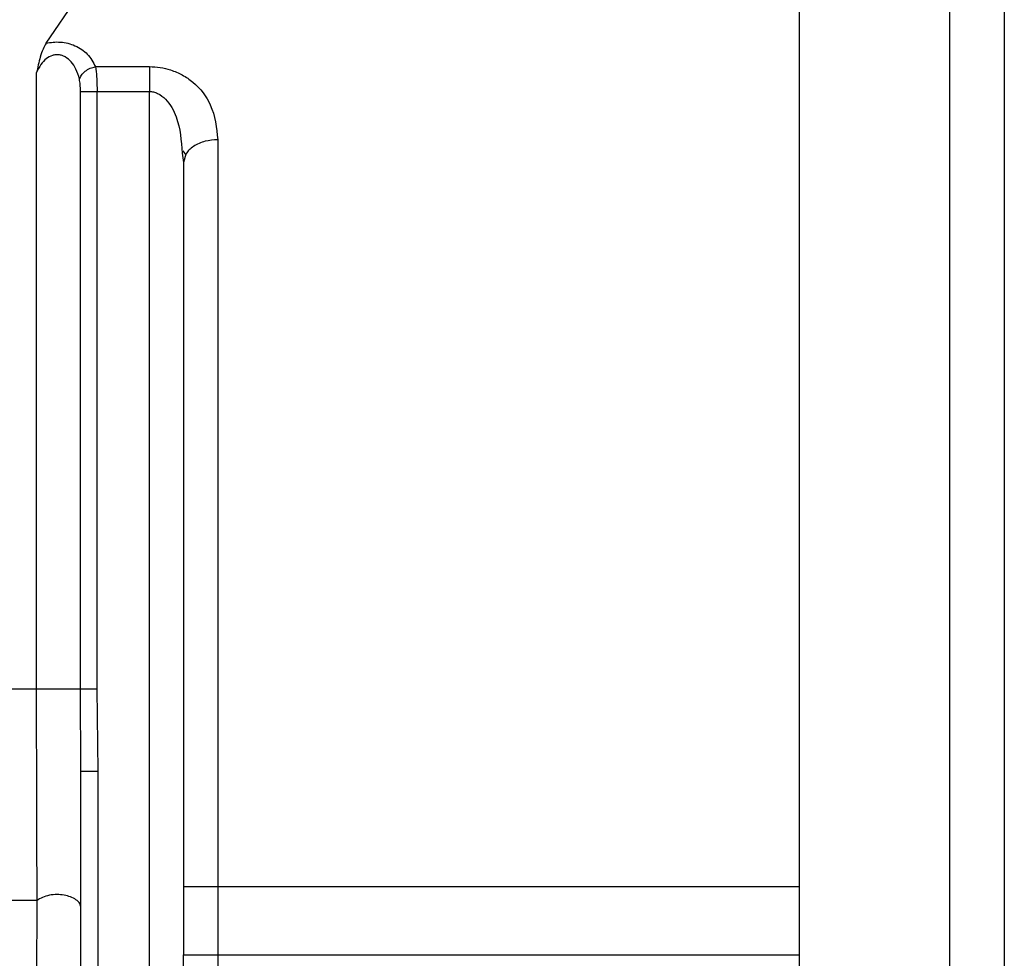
# Model space of a CAD drawing. Header units: inches. Extents: x 170 to 312, y 215 to 248.
# Tile 151 of 256: x 207.3257 to 207.3965, y 223.3781 to 223.4456. Entities that reach past the tile are written whole.
import ezdxf

# ---------------------------------------------------------------- set-up
doc = ezdxf.new("R2010")
doc.units = ezdxf.units.IN
doc.header["$LTSCALE"] = 0.25
doc.header["$MEASUREMENT"] = 0
doc.layers.add('STANDARD MOTOR RH', color=7, linetype='Continuous')

msp = doc.modelspace()

# ---------------------------------------------------------------- linework, layer by layer
at = {"layer": 'STANDARD MOTOR RH'}
for p, q in [((207.327564, 223.443893), (207.329794, 223.44719)), ((207.326884, 223.39744), (207.326884, 223.441784)), ((207.331116, 223.442214), (207.334998, 223.442215)), ((207.330033, 223.39744), (207.330033, 223.440428)), ((207.331232, 223.440428), (207.334998, 223.440428)), ((207.331233, 223.39744), (207.331232, 223.440428)), ((207.334999, 223.34139), (207.334998, 223.440428)), ((207.337629, 223.435892), (207.337427, 223.43617)), ((207.337351, 223.435994), (207.337459, 223.43533)), ((207.337631, 223.435929), (207.337459, 223.43533)), ((207.330077, 223.391542), (207.330033, 223.39744)), ((207.331307, 223.391542), (207.331233, 223.39744)), ((207.330077, 223.34139), (207.330077, 223.391542)), ((207.331308, 223.34139), (207.331307, 223.391542)), ((207.337459, 223.383248), (207.38175, 223.383248)), ((207.337459, 223.383248), (207.337459, 223.378326)), ((207.337459, 223.378326), (207.38175, 223.378326))]:
    msp.add_line(p, q, dxfattribs=at)
at = {"layer": 'STANDARD MOTOR RH', "flags": 128}
for points in [[(207.392577, 223.469371), (207.392577, 223.465301), (207.392577, 223.462181), (207.392577, 223.453479), (207.392577, 223.447988), (207.392577, 223.441813), (207.392577, 223.435019), (207.392577, 223.427678), (207.392577, 223.419867), (207.392577, 223.411668), (207.392577, 223.403169), (207.392577, 223.394459), (207.392577, 223.385631), (207.392577, 223.376778)], [(207.38175, 223.467883), (207.38175, 223.458226), (207.38175, 223.453479), (207.38175, 223.447988), (207.38175, 223.441813), (207.38175, 223.435019), (207.38175, 223.427678), (207.38175, 223.419867), (207.38175, 223.411668), (207.38175, 223.403169), (207.38175, 223.394459), (207.38175, 223.385631), (207.38175, 223.376778)], [(207.339919, 223.436957), (207.339919, 223.431244), (207.339919, 223.425139), (207.339919, 223.418692), (207.339919, 223.411957), (207.339919, 223.404986), (207.33992, 223.39784), (207.33992, 223.390573), (207.33992, 223.383248)], [(207.326884, 223.39744), (207.293304, 223.39744), (207.284919, 223.397439), (207.183034, 223.397439), (207.17493, 223.397439), (207.153953, 223.397439)], [(207.33992, 223.383248), (207.33992, 223.375646), (207.33992, 223.37297), (207.33992, 223.364986), (207.33992, 223.36235)], [(207.326923, 223.382232), (207.302621, 223.382232), (207.294989, 223.382232), (207.222168, 223.382232), (207.21277, 223.382231), (207.156885, 223.382231)]]:
    msp.add_lwpolyline(points, dxfattribs=at)
at = {"layer": 'STANDARD MOTOR RH'}
for points, knots in [([(207.396514, 223.465434), (207.396514, 223.465434), (207.396514, 223.465434), (207.396514, 223.46514), (207.396514, 223.463805), (207.396514, 223.461609), (207.396514, 223.458559), (207.396514, 223.454701), (207.396514, 223.450065), (207.396514, 223.444713), (207.396514, 223.438691), (207.396514, 223.432075), (207.396514, 223.424926), (207.396514, 223.417332), (207.396514, 223.409366), (207.396514, 223.40112), (207.396514, 223.392681), (207.396514, 223.384135), (207.396514, 223.378445), (207.396514, 223.375601)], [0, 0, 0, 0, 0.0000086, 0.0625119, 0.1250052, 0.1875142, 0.2500058, 0.3125075, 0.3750071, 0.4375116, 0.5000036, 0.5625093, 0.6250031, 0.6875077, 0.7500032, 0.8125056, 0.8750014, 0.9375015, 1, 1, 1, 1]), ([(207.327564, 223.443893), (207.327488, 223.443758), (207.327324, 223.443471), (207.32709, 223.442755), (207.326964, 223.442164), (207.326884, 223.441784)], [0, 0, 0, 0, 0.238648, 0.511046, 1, 1, 1, 1]), ([(207.327564, 223.443893), (207.327733, 223.443927), (207.32807, 223.443995), (207.328612, 223.443993), (207.329149, 223.443908), (207.329859, 223.443661), (207.330647, 223.443116), (207.330953, 223.442528), (207.331116, 223.442214)], [0, 0, 0, 0, 0.108359, 0.215323, 0.327747, 0.444417, 0.703958, 1, 1, 1, 1]), ([(207.329965, 223.441321), (207.329894, 223.441566), (207.329766, 223.442003), (207.329416, 223.442551), (207.329048, 223.442871), (207.32872, 223.443018), (207.328482, 223.443071), (207.328243, 223.443072), (207.327921, 223.443006), (207.327531, 223.442787), (207.327142, 223.442355), (207.326976, 223.441988), (207.326884, 223.441784)], [0, 0, 0, 0, 0.175414, 0.313081, 0.432288, 0.483751, 0.531567, 0.5769, 0.623443, 0.726263, 0.847358, 1, 1, 1, 1]), ([(207.329965, 223.441321), (207.330008, 223.441419), (207.330095, 223.441623), (207.330373, 223.441897), (207.330726, 223.442113), (207.330988, 223.442181), (207.331116, 223.442214)], [0, 0, 0, 0, 0.242419, 0.499238, 0.756345, 1, 1, 1, 1]), ([(207.331116, 223.442214), (207.33115, 223.44198), (207.331203, 223.441613), (207.331228, 223.440973), (207.331231, 223.440614), (207.331232, 223.440428)], [0, 0, 0, 0, 0.460429, 0.720484, 1, 1, 1, 1]), ([(207.334998, 223.442215), (207.335257, 223.442203), (207.335781, 223.44218), (207.336592, 223.441978), (207.337401, 223.441632), (207.338513, 223.440862), (207.339668, 223.439328), (207.339828, 223.437816), (207.339919, 223.436957)], [0, 0, 0, 0, 0.080042, 0.161762, 0.263787, 0.372457, 0.643706, 1, 1, 1, 1]), ([(207.334998, 223.442215), (207.334998, 223.442093), (207.334998, 223.441849), (207.334998, 223.441406), (207.334998, 223.440928), (207.334998, 223.440594), (207.334998, 223.440428)], [0, 0, 0, 0, 0.249887, 0.499861, 0.750083, 1, 1, 1, 1]), ([(207.330033, 223.440428), (207.330032, 223.440599), (207.33003, 223.440914), (207.329986, 223.441194), (207.329965, 223.441321)], [0, 0, 0, 0, 0.5453876, 1, 1, 1, 1]), ([(207.330033, 223.440428), (207.330077, 223.440428), (207.330165, 223.440428), (207.330452, 223.440428), (207.330818, 223.440428), (207.331094, 223.440428), (207.331232, 223.440428)], [0, 0, 0, 0, 0.249915, 0.500165, 0.749942, 1, 1, 1, 1]), ([(207.334998, 223.440428), (207.335099, 223.440421), (207.335306, 223.440406), (207.335729, 223.440248), (207.336408, 223.439708), (207.337196, 223.438261), (207.337291, 223.436879), (207.337351, 223.435994)], [0, 0, 0, 0, 0.051334, 0.10556, 0.230668, 0.507125, 1, 1, 1, 1]), ([(207.339919, 223.436957), (207.33961, 223.436935), (207.339134, 223.436902), (207.33856, 223.436699), (207.338169, 223.436488), (207.337843, 223.436229), (207.337701, 223.436028), (207.337631, 223.435929)], [0, 0, 0, 0, 0.314806, 0.484263, 0.65754, 0.830433, 1, 1, 1, 1]), ([(207.337459, 223.435329), (207.337459, 223.431609), (207.337459, 223.424167), (207.337459, 223.411218), (207.337459, 223.39748), (207.337459, 223.387992), (207.337459, 223.383248)], [0, 0, 0, 0, 0.250004, 0.5, 0.750002, 1, 1, 1, 1]), ([(207.326923, 223.382232), (207.326912, 223.384587), (207.32689, 223.38929), (207.326886, 223.394725), (207.326884, 223.39744)], [0, 0, 0, 0, 0.500572, 1, 1, 1, 1]), ([(207.330033, 223.39744), (207.329981, 223.39744), (207.329876, 223.39744), (207.329549, 223.39744), (207.329126, 223.39744), (207.328635, 223.39744), (207.32812, 223.39744), (207.327626, 223.39744), (207.327188, 223.39744), (207.326985, 223.39744), (207.326884, 223.39744)], [0, 0, 0, 0, 0.124981, 0.250102, 0.375057, 0.500073, 0.625083, 0.750022, 0.875055, 1, 1, 1, 1]), ([(207.331233, 223.39744), (207.331095, 223.39744), (207.330819, 223.39744), (207.330453, 223.39744), (207.330166, 223.39744), (207.330077, 223.39744), (207.330033, 223.39744)], [0, 0, 0, 0, 0.250015, 0.499833, 0.750083, 1, 1, 1, 1]), ([(207.330077, 223.391542), (207.330096, 223.391542), (207.330132, 223.391542), (207.330417, 223.391542), (207.330824, 223.391542), (207.331146, 223.391542), (207.331307, 223.391542)], [0, 0, 0, 0, 0.250368, 0.50019, 0.750022, 1, 1, 1, 1]), ([(207.326717, 223.341438), (207.326717, 223.341547), (207.326718, 223.341771), (207.32673, 223.343627), (207.326746, 223.346723), (207.326776, 223.351899), (207.326815, 223.359558), (207.326868, 223.370012), (207.326904, 223.377991), (207.326923, 223.382232)], [0, 0, 0, 0, 0.084494, 0.172198, 0.276809, 0.391988, 0.568435, 0.770597, 1, 1, 1, 1]), ([(207.330077, 223.3817), (207.330059, 223.381804), (207.330023, 223.382015), (207.329743, 223.382293), (207.329343, 223.382503), (207.328864, 223.382629), (207.328338, 223.382673), (207.327793, 223.382622), (207.327281, 223.382476), (207.327041, 223.382313), (207.326923, 223.382232)], [0, 0, 0, 0, 0.127807, 0.257999, 0.383642, 0.499249, 0.616143, 0.742631, 0.872846, 1, 1, 1, 1]), ([(207.337459, 223.357776), (207.337459, 223.361156), (207.337459, 223.367916), (207.337459, 223.374856), (207.337459, 223.378326)], [0, 0, 0, 0, 0.499994, 1, 1, 1, 1])]:
    msp.add_open_spline(points, degree=3, knots=knots, dxfattribs=at)

doc.saveas('drawing.dxf')
